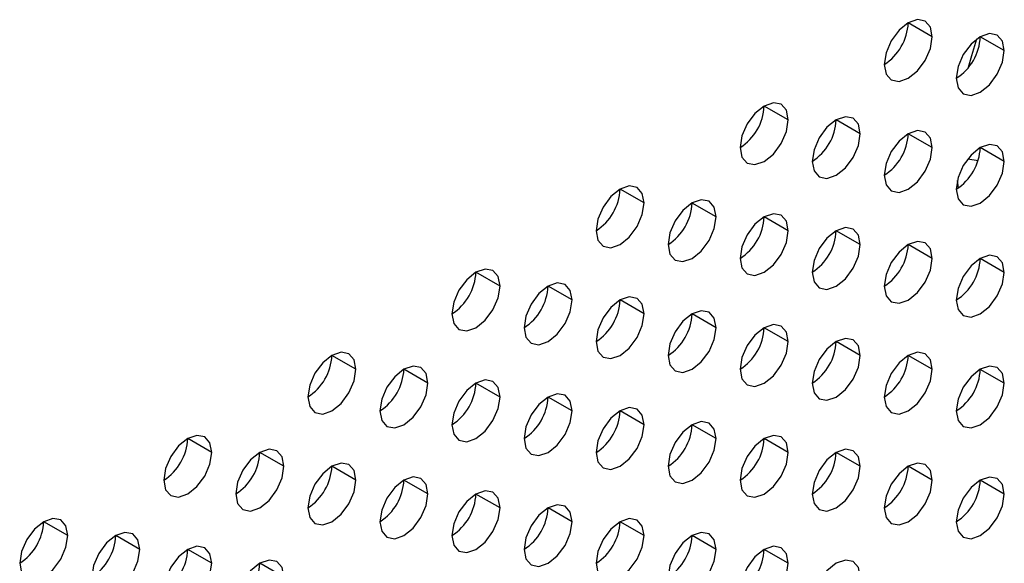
# Model space of a CAD drawing. Header units: millimetres. Extents: x 0 to 1118, y 0 to 864.
# Tile 165 of 256: x 961.19 to 964.09, y 655.2 to 656.8. Entities that reach past the tile are written whole.
import ezdxf

# ---------------------------------------------------------------- set-up
doc = ezdxf.new("R2010")
doc.units = ezdxf.units.MM

msp = doc.modelspace()

# ---------------------------------------------------------------- linework, layer by layer
at = {"color": 7, "linetype": 'Continuous', "lineweight": 25}
for p, q in [((963.8769, 656.7521), (963.8061, 656.7929)), ((964.089, 656.7113), (964.0183, 656.7521)), ((963.4526, 656.5072), (963.3819, 656.548)), ((963.6647, 656.4663), (963.594, 656.5072)), ((963.8769, 656.4255), (963.8061, 656.4663)), ((964.089, 656.3846), (964.0183, 656.4255)), ((963.0283, 656.2623), (962.9576, 656.3031)), ((963.2405, 656.2214), (963.1697, 656.2622)), ((963.4526, 656.1806), (963.3819, 656.2214)), ((963.6647, 656.1397), (963.594, 656.1805)), ((963.8769, 656.0989), (963.8061, 656.1397)), ((964.089, 656.058), (964.0183, 656.0989)), ((962.6041, 656.0173), (962.5333, 656.0582)), ((962.8162, 655.9765), (962.7455, 656.0173)), ((963.0283, 655.9357), (962.9576, 655.9765)), ((963.2405, 655.8948), (963.1697, 655.9356)), ((963.4526, 655.854), (963.3819, 655.8948)), ((963.6647, 655.8131), (963.594, 655.8539)), ((962.1798, 655.7724), (962.1091, 655.8132)), ((963.8769, 655.7723), (963.8061, 655.8131)), ((962.3919, 655.7316), (962.3212, 655.7724)), ((964.089, 655.7314), (964.0183, 655.7722)), ((962.6041, 655.6907), (962.5333, 655.7315)), ((962.8162, 655.6499), (962.7455, 655.6907)), ((963.0283, 655.609), (962.9576, 655.6499)), ((963.2405, 655.5682), (963.1697, 655.609)), ((961.7555, 655.5275), (961.6848, 655.5683)), ((963.4526, 655.5273), (963.3819, 655.5682)), ((961.9677, 655.4867), (961.897, 655.5275)), ((963.6647, 655.4865), (963.594, 655.5273)), ((962.1798, 655.4458), (962.1091, 655.4866)), ((963.8769, 655.4456), (963.8061, 655.4865)), ((962.3919, 655.405), (962.3212, 655.4458)), ((964.089, 655.4048), (964.0183, 655.4456)), ((962.6041, 655.3641), (962.5333, 655.4049)), ((962.8162, 655.3233), (962.7455, 655.3641)), ((961.3313, 655.2826), (961.2606, 655.3234)), ((963.0283, 655.2824), (962.9576, 655.3232)), ((961.5434, 655.2417), (961.4727, 655.2826)), ((963.2405, 655.2416), (963.1697, 655.2824)), ((961.7555, 655.2009), (961.6848, 655.2417)), ((963.4526, 655.2007), (963.3819, 655.2415)), ((961.9677, 655.16), (961.897, 655.2009))]:
    msp.add_line(p, q, dxfattribs=at)
at = {"color": 8, "linetype": 'Continuous', "lineweight": 25}
for p, q in [((964.0073, 656.7447), (963.9923, 656.6956)), ((963.9923, 656.6956), (963.9829, 656.661)), ((963.9813, 656.3921), (964.0117, 656.3874)), ((963.9505, 656.3282), (963.9528, 656.3062))]:
    msp.add_line(p, q, dxfattribs=at)
at = {"color": 7, "linetype": 'Continuous', "lineweight": 25, "flags": 128}
for points in [[(963.8769, 656.7521), (963.8715, 656.7803), (963.8561, 656.7979), (963.8332, 656.8024), (963.8061, 656.7929), (963.7791, 656.7711), (963.7561, 656.7402), (963.7408, 656.7048), (963.7354, 656.6705)], [(963.7354, 656.6705), (963.7408, 656.6423), (963.7561, 656.6247), (963.7791, 656.6202), (963.8061, 656.6296), (963.8332, 656.6515), (963.8561, 656.6824), (963.8715, 656.7178), (963.8769, 656.7521)], [(964.089, 656.7113), (964.0836, 656.7394), (964.0683, 656.757), (964.0453, 656.7615), (964.0183, 656.7521), (963.9912, 656.7303), (963.9683, 656.6993), (963.9529, 656.664), (963.9476, 656.6296)], [(963.9476, 656.6296), (963.9529, 656.6015), (963.9683, 656.5838), (963.9912, 656.5794), (964.0183, 656.5888), (964.0453, 656.6106), (964.0683, 656.6416), (964.0836, 656.6769), (964.089, 656.7113)], [(963.4526, 656.5072), (963.4472, 656.5353), (963.4319, 656.553), (963.4089, 656.5574), (963.3819, 656.548), (963.3548, 656.5262), (963.3319, 656.4952), (963.3165, 656.4599), (963.3112, 656.4255)], [(963.6647, 656.4663), (963.6593, 656.4945), (963.644, 656.5121), (963.6211, 656.5166), (963.594, 656.5072), (963.5669, 656.4853), (963.544, 656.4544), (963.5287, 656.4191), (963.5233, 656.3847)], [(963.3112, 656.4255), (963.3165, 656.3974), (963.3319, 656.3798), (963.3548, 656.3753), (963.3819, 656.3847), (963.4089, 656.4066), (963.4319, 656.4375), (963.4472, 656.4728), (963.4526, 656.5072)], [(963.5233, 656.3847), (963.5287, 656.3566), (963.544, 656.3389), (963.5669, 656.3345), (963.594, 656.3439), (963.6211, 656.3657), (963.644, 656.3966), (963.6593, 656.432), (963.6647, 656.4663)], [(963.8769, 656.4255), (963.8715, 656.4536), (963.8561, 656.4713), (963.8332, 656.4757), (963.8061, 656.4663), (963.7791, 656.4445), (963.7561, 656.4136), (963.7408, 656.3782), (963.7354, 656.3439)], [(963.7354, 656.3439), (963.7408, 656.3157), (963.7561, 656.2981), (963.7791, 656.2936), (963.8061, 656.303), (963.8332, 656.3249), (963.8561, 656.3558), (963.8715, 656.3911), (963.8769, 656.4255)], [(964.089, 656.3846), (964.0836, 656.4128), (964.0683, 656.4304), (964.0453, 656.4349), (964.0183, 656.4255), (963.9912, 656.4036), (963.9683, 656.3727), (963.9529, 656.3374), (963.9476, 656.303)], [(963.9476, 656.303), (963.9529, 656.2749), (963.9683, 656.2572), (963.9912, 656.2528), (964.0183, 656.2622), (964.0453, 656.284), (964.0683, 656.315), (964.0836, 656.3503), (964.089, 656.3846)], [(963.0283, 656.2623), (963.0229, 656.2904), (963.0076, 656.3081), (962.9847, 656.3125), (962.9576, 656.3031), (962.9306, 656.2813), (962.9076, 656.2503), (962.8923, 656.215), (962.8869, 656.1806)], [(962.8869, 656.1806), (962.8923, 656.1525), (962.9076, 656.1348), (962.9306, 656.1304), (962.9576, 656.1398), (962.9847, 656.1616), (963.0076, 656.1926), (963.0229, 656.2279), (963.0283, 656.2623)], [(963.2405, 656.2214), (963.2351, 656.2496), (963.2197, 656.2672), (963.1968, 656.2717), (963.1697, 656.2623), (963.1427, 656.2404), (963.1197, 656.2095), (963.1044, 656.1741), (963.099, 656.1398)], [(963.099, 656.1398), (963.1044, 656.1116), (963.1197, 656.094), (963.1427, 656.0895), (963.1697, 656.0989), (963.1968, 656.1208), (963.2197, 656.1517), (963.2351, 656.1871), (963.2405, 656.2214)], [(963.4526, 656.1806), (963.4472, 656.2087), (963.4319, 656.2264), (963.4089, 656.2308), (963.3819, 656.2214), (963.3548, 656.1996), (963.3319, 656.1686), (963.3165, 656.1333), (963.3112, 656.0989)], [(963.3112, 656.0989), (963.3165, 656.0708), (963.3319, 656.0532), (963.3548, 656.0487), (963.3819, 656.0581), (963.4089, 656.0799), (963.4319, 656.1109), (963.4472, 656.1462), (963.4526, 656.1806)], [(963.6647, 656.1397), (963.6593, 656.1679), (963.644, 656.1855), (963.6211, 656.19), (963.594, 656.1806), (963.5669, 656.1587), (963.544, 656.1278), (963.5287, 656.0924), (963.5233, 656.0581)], [(963.5233, 656.0581), (963.5287, 656.0299), (963.544, 656.0123), (963.5669, 656.0078), (963.594, 656.0173), (963.6211, 656.0391), (963.644, 656.07), (963.6593, 656.1054), (963.6647, 656.1397)], [(963.8769, 656.0989), (963.8715, 656.127), (963.8561, 656.1447), (963.8332, 656.1491), (963.8061, 656.1397), (963.7791, 656.1179), (963.7561, 656.0869), (963.7408, 656.0516), (963.7354, 656.0172)], [(964.089, 656.058), (964.0836, 656.0862), (964.0683, 656.1038), (964.0453, 656.1083), (964.0183, 656.0989), (963.9912, 656.077), (963.9683, 656.0461), (963.9529, 656.0107), (963.9476, 655.9764)], [(963.7354, 656.0172), (963.7408, 655.9891), (963.7561, 655.9715), (963.7791, 655.967), (963.8061, 655.9764), (963.8332, 655.9982), (963.8561, 656.0292), (963.8715, 656.0645), (963.8769, 656.0989)], [(962.6041, 656.0173), (962.5987, 656.0455), (962.5833, 656.0631), (962.5604, 656.0676), (962.5333, 656.0582), (962.5063, 656.0363), (962.4833, 656.0054), (962.468, 655.9701), (962.4626, 655.9357)], [(963.9476, 655.9764), (963.9529, 655.9483), (963.9683, 655.9306), (963.9912, 655.9262), (964.0183, 655.9356), (964.0453, 655.9574), (964.0683, 655.9883), (964.0836, 656.0237), (964.089, 656.058)], [(962.4626, 655.9357), (962.468, 655.9076), (962.4833, 655.8899), (962.5063, 655.8855), (962.5333, 655.8949), (962.5604, 655.9167), (962.5833, 655.9477), (962.5987, 655.983), (962.6041, 656.0173)], [(962.8162, 655.9765), (962.8108, 656.0046), (962.7955, 656.0223), (962.7725, 656.0267), (962.7455, 656.0173), (962.7184, 655.9955), (962.6955, 655.9646), (962.6802, 655.9292), (962.6748, 655.8949)], [(962.6748, 655.8949), (962.6802, 655.8667), (962.6955, 655.8491), (962.7184, 655.8446), (962.7455, 655.854), (962.7725, 655.8759), (962.7955, 655.9068), (962.8108, 655.9421), (962.8162, 655.9765)], [(963.0283, 655.9357), (963.0229, 655.9638), (963.0076, 655.9814), (962.9847, 655.9859), (962.9576, 655.9765), (962.9306, 655.9546), (962.9076, 655.9237), (962.8923, 655.8884), (962.8869, 655.854)], [(962.8869, 655.854), (962.8923, 655.8259), (962.9076, 655.8082), (962.9306, 655.8038), (962.9576, 655.8132), (962.9847, 655.835), (963.0076, 655.866), (963.0229, 655.9013), (963.0283, 655.9357)], [(963.2405, 655.8948), (963.2351, 655.9229), (963.2197, 655.9406), (963.1968, 655.945), (963.1697, 655.9356), (963.1427, 655.9138), (963.1197, 655.8829), (963.1044, 655.8475), (963.099, 655.8132)], [(963.4526, 655.854), (963.4472, 655.8821), (963.4319, 655.8997), (963.4089, 655.9042), (963.3819, 655.8948), (963.3548, 655.873), (963.3319, 655.842), (963.3165, 655.8067), (963.3112, 655.7723)], [(963.099, 655.8132), (963.1044, 655.785), (963.1197, 655.7674), (963.1427, 655.7629), (963.1697, 655.7723), (963.1968, 655.7942), (963.2197, 655.8251), (963.2351, 655.8605), (963.2405, 655.8948)], [(963.3112, 655.7723), (963.3165, 655.7442), (963.3319, 655.7265), (963.3548, 655.7221), (963.3819, 655.7315), (963.4089, 655.7533), (963.4319, 655.7843), (963.4472, 655.8196), (963.4526, 655.854)], [(963.6647, 655.8131), (963.6593, 655.8413), (963.644, 655.8589), (963.6211, 655.8634), (963.594, 655.8539), (963.5669, 655.8321), (963.544, 655.8012), (963.5287, 655.7658), (963.5233, 655.7315)], [(962.1798, 655.7724), (962.1744, 655.8006), (962.1591, 655.8182), (962.1361, 655.8227), (962.1091, 655.8133), (962.082, 655.7914), (962.0591, 655.7605), (962.0438, 655.7251), (962.0384, 655.6908)], [(963.8769, 655.7723), (963.8715, 655.8004), (963.8561, 655.818), (963.8332, 655.8225), (963.8061, 655.8131), (963.7791, 655.7913), (963.7561, 655.7603), (963.7408, 655.725), (963.7354, 655.6906)], [(963.5233, 655.7315), (963.5287, 655.7033), (963.544, 655.6857), (963.5669, 655.6812), (963.594, 655.6906), (963.6211, 655.7125), (963.644, 655.7434), (963.6593, 655.7788), (963.6647, 655.8131)], [(962.0384, 655.6908), (962.0438, 655.6626), (962.0591, 655.645), (962.082, 655.6405), (962.1091, 655.6499), (962.1361, 655.6718), (962.1591, 655.7027), (962.1744, 655.7381), (962.1798, 655.7724)], [(962.3919, 655.7316), (962.3865, 655.7597), (962.3712, 655.7774), (962.3483, 655.7818), (962.3212, 655.7724), (962.2942, 655.7506), (962.2712, 655.7196), (962.2559, 655.6843), (962.2505, 655.6499)], [(963.7354, 655.6906), (963.7408, 655.6625), (963.7561, 655.6448), (963.7791, 655.6404), (963.8061, 655.6498), (963.8332, 655.6716), (963.8561, 655.7026), (963.8715, 655.7379), (963.8769, 655.7723)], [(964.089, 655.7314), (964.0836, 655.7596), (964.0683, 655.7772), (964.0453, 655.7817), (964.0183, 655.7723), (963.9912, 655.7504), (963.9683, 655.7195), (963.9529, 655.6841), (963.9476, 655.6498)], [(962.2505, 655.6499), (962.2559, 655.6218), (962.2712, 655.6042), (962.2942, 655.5997), (962.3212, 655.6091), (962.3483, 655.6309), (962.3712, 655.6619), (962.3865, 655.6972), (962.3919, 655.7316)], [(962.6041, 655.6907), (962.5987, 655.7189), (962.5833, 655.7365), (962.5604, 655.741), (962.5333, 655.7316), (962.5063, 655.7097), (962.4833, 655.6788), (962.468, 655.6434), (962.4626, 655.6091)], [(963.9476, 655.6498), (963.9529, 655.6216), (963.9683, 655.604), (963.9912, 655.5995), (964.0183, 655.6089), (964.0453, 655.6308), (964.0683, 655.6617), (964.0836, 655.6971), (964.089, 655.7314)], [(962.8162, 655.6499), (962.8108, 655.678), (962.7955, 655.6957), (962.7725, 655.7001), (962.7455, 655.6907), (962.7184, 655.6689), (962.6955, 655.6379), (962.6802, 655.6026), (962.6748, 655.5682)], [(962.4626, 655.6091), (962.468, 655.5809), (962.4833, 655.5633), (962.5063, 655.5588), (962.5333, 655.5683), (962.5604, 655.5901), (962.5833, 655.621), (962.5987, 655.6564), (962.6041, 655.6907)], [(962.6748, 655.5682), (962.6802, 655.5401), (962.6955, 655.5225), (962.7184, 655.518), (962.7455, 655.5274), (962.7725, 655.5492), (962.7955, 655.5802), (962.8108, 655.6155), (962.8162, 655.6499)], [(963.0283, 655.609), (963.0229, 655.6372), (963.0076, 655.6548), (962.9847, 655.6593), (962.9576, 655.6499), (962.9306, 655.628), (962.9076, 655.5971), (962.8923, 655.5617), (962.8869, 655.5274)], [(963.2405, 655.5682), (963.2351, 655.5963), (963.2197, 655.614), (963.1968, 655.6184), (963.1697, 655.609), (963.1427, 655.5872), (963.1197, 655.5562), (963.1044, 655.5209), (963.099, 655.4865)], [(962.8869, 655.5274), (962.8923, 655.4993), (962.9076, 655.4816), (962.9306, 655.4772), (962.9576, 655.4866), (962.9847, 655.5084), (963.0076, 655.5393), (963.0229, 655.5747), (963.0283, 655.609)], [(961.7555, 655.5275), (961.7501, 655.5556), (961.7348, 655.5733), (961.7119, 655.5777), (961.6848, 655.5683), (961.6578, 655.5465), (961.6348, 655.5156), (961.6195, 655.4802), (961.6141, 655.4459)], [(963.099, 655.4865), (963.1044, 655.4584), (963.1197, 655.4408), (963.1427, 655.4363), (963.1697, 655.4457), (963.1968, 655.4676), (963.2197, 655.4985), (963.2351, 655.5338), (963.2405, 655.5682)], [(963.4526, 655.5273), (963.4472, 655.5555), (963.4319, 655.5731), (963.4089, 655.5776), (963.3819, 655.5682), (963.3548, 655.5463), (963.3319, 655.5154), (963.3165, 655.4801), (963.3112, 655.4457)], [(961.6141, 655.4459), (961.6195, 655.4177), (961.6348, 655.4001), (961.6578, 655.3956), (961.6848, 655.405), (961.7119, 655.4269), (961.7348, 655.4578), (961.7501, 655.4931), (961.7555, 655.5275)], [(961.9677, 655.4867), (961.9623, 655.5148), (961.947, 655.5324), (961.924, 655.5369), (961.897, 655.5275), (961.8699, 655.5057), (961.847, 655.4747), (961.8316, 655.4394), (961.8262, 655.405)], [(963.3112, 655.4457), (963.3165, 655.4176), (963.3319, 655.3999), (963.3548, 655.3955), (963.3819, 655.4049), (963.4089, 655.4267), (963.4319, 655.4576), (963.4472, 655.493), (963.4526, 655.5273)], [(963.6647, 655.4865), (963.6593, 655.5146), (963.644, 655.5323), (963.6211, 655.5367), (963.594, 655.5273), (963.5669, 655.5055), (963.544, 655.4745), (963.5287, 655.4392), (963.5233, 655.4049)], [(962.1798, 655.4458), (962.1744, 655.4739), (962.1591, 655.4916), (962.1361, 655.496), (962.1091, 655.4866), (962.082, 655.4648), (962.0591, 655.4339), (962.0438, 655.3985), (962.0384, 655.3642)], [(963.8769, 655.4456), (963.8715, 655.4738), (963.8561, 655.4914), (963.8332, 655.4959), (963.8061, 655.4865), (963.7791, 655.4646), (963.7561, 655.4337), (963.7408, 655.3984), (963.7354, 655.364)], [(961.8262, 655.405), (961.8316, 655.3769), (961.847, 655.3592), (961.8699, 655.3548), (961.897, 655.3642), (961.924, 655.386), (961.947, 655.417), (961.9623, 655.4523), (961.9677, 655.4867)], [(963.5233, 655.4049), (963.5287, 655.3767), (963.544, 655.3591), (963.5669, 655.3546), (963.594, 655.364), (963.6211, 655.3859), (963.644, 655.4168), (963.6593, 655.4521), (963.6647, 655.4865)], [(962.0384, 655.3642), (962.0438, 655.336), (962.0591, 655.3184), (962.082, 655.3139), (962.1091, 655.3233), (962.1361, 655.3452), (962.1591, 655.3761), (962.1744, 655.4115), (962.1798, 655.4458)], [(962.3919, 655.405), (962.3865, 655.4331), (962.3712, 655.4507), (962.3483, 655.4552), (962.3212, 655.4458), (962.2942, 655.424), (962.2712, 655.393), (962.2559, 655.3577), (962.2505, 655.3233)], [(963.7354, 655.364), (963.7408, 655.3359), (963.7561, 655.3182), (963.7791, 655.3138), (963.8061, 655.3232), (963.8332, 655.345), (963.8561, 655.376), (963.8715, 655.4113), (963.8769, 655.4456)], [(964.089, 655.4048), (964.0836, 655.4329), (964.0683, 655.4506), (964.0453, 655.455), (964.0183, 655.4456), (963.9912, 655.4238), (963.9683, 655.3929), (963.9529, 655.3575), (963.9476, 655.3232)], [(962.6041, 655.3641), (962.5987, 655.3923), (962.5833, 655.4099), (962.5604, 655.4144), (962.5333, 655.4049), (962.5063, 655.3831), (962.4833, 655.3522), (962.468, 655.3168), (962.4626, 655.2825)], [(962.2505, 655.3233), (962.2559, 655.2952), (962.2712, 655.2775), (962.2942, 655.2731), (962.3212, 655.2825), (962.3483, 655.3043), (962.3712, 655.3353), (962.3865, 655.3706), (962.3919, 655.405)], [(963.9476, 655.3232), (963.9529, 655.295), (963.9683, 655.2774), (963.9912, 655.2729), (964.0183, 655.2823), (964.0453, 655.3042), (964.0683, 655.3351), (964.0836, 655.3704), (964.089, 655.4048)], [(962.4626, 655.2825), (962.468, 655.2543), (962.4833, 655.2367), (962.5063, 655.2322), (962.5333, 655.2416), (962.5604, 655.2635), (962.5833, 655.2944), (962.5987, 655.3298), (962.6041, 655.3641)], [(962.8162, 655.3233), (962.8108, 655.3514), (962.7955, 655.369), (962.7725, 655.3735), (962.7455, 655.3641), (962.7184, 655.3423), (962.6955, 655.3113), (962.6802, 655.276), (962.6748, 655.2416)], [(961.3313, 655.2826), (961.3259, 655.3107), (961.3106, 655.3284), (961.2876, 655.3328), (961.2606, 655.3234), (961.2335, 655.3016), (961.2106, 655.2706), (961.1952, 655.2353), (961.1898, 655.2009)], [(962.6748, 655.2416), (962.6802, 655.2135), (962.6955, 655.1958), (962.7184, 655.1914), (962.7455, 655.2008), (962.7725, 655.2226), (962.7955, 655.2536), (962.8108, 655.2889), (962.8162, 655.3233)], [(963.0283, 655.2824), (963.0229, 655.3106), (963.0076, 655.3282), (962.9847, 655.3327), (962.9576, 655.3233), (962.9306, 655.3014), (962.9076, 655.2705), (962.8923, 655.2351), (962.8869, 655.2008)], [(961.1898, 655.2009), (961.1952, 655.1728), (961.2106, 655.1552), (961.2335, 655.1507), (961.2606, 655.1601), (961.2876, 655.1819), (961.3106, 655.2129), (961.3259, 655.2482), (961.3313, 655.2826)], [(961.5434, 655.2417), (961.538, 655.2699), (961.5227, 655.2875), (961.4997, 655.292), (961.4727, 655.2826), (961.4456, 655.2607), (961.4227, 655.2298), (961.4074, 655.1944), (961.402, 655.1601)], [(962.8869, 655.2008), (962.8923, 655.1726), (962.9076, 655.155), (962.9306, 655.1505), (962.9576, 655.1599), (962.9847, 655.1818), (963.0076, 655.2127), (963.0229, 655.2481), (963.0283, 655.2824)], [(963.2405, 655.2416), (963.2351, 655.2697), (963.2197, 655.2874), (963.1968, 655.2918), (963.1697, 655.2824), (963.1427, 655.2606), (963.1197, 655.2296), (963.1044, 655.1943), (963.099, 655.1599)], [(961.402, 655.1601), (961.4074, 655.132), (961.4227, 655.1143), (961.4456, 655.1099), (961.4727, 655.1193), (961.4997, 655.1411), (961.5227, 655.172), (961.538, 655.2074), (961.5434, 655.2417)], [(961.7555, 655.2009), (961.7501, 655.229), (961.7348, 655.2467), (961.7119, 655.2511), (961.6848, 655.2417), (961.6578, 655.2199), (961.6348, 655.1889), (961.6195, 655.1536), (961.6141, 655.1192)], [(963.099, 655.1599), (963.1044, 655.1318), (963.1197, 655.1141), (963.1427, 655.1097), (963.1697, 655.1191), (963.1968, 655.1409), (963.2197, 655.1719), (963.2351, 655.2072), (963.2405, 655.2416)], [(963.4526, 655.2007), (963.4472, 655.2289), (963.4319, 655.2465), (963.4089, 655.251), (963.3819, 655.2416), (963.3548, 655.2197), (963.3319, 655.1888), (963.3165, 655.1534), (963.3112, 655.1191)], [(961.9677, 655.16), (961.9623, 655.1882), (961.947, 655.2058), (961.924, 655.2103), (961.897, 655.2009), (961.8699, 655.179), (961.847, 655.1481), (961.8316, 655.1128), (961.8262, 655.0784)], [(963.6647, 655.1599), (963.6593, 655.188), (963.644, 655.2057), (963.6211, 655.2101), (963.594, 655.2007), (963.5669, 655.1789), (963.544, 655.1479), (963.5287, 655.1126), (963.5233, 655.0782)], [(961.6141, 655.1192), (961.6195, 655.0911), (961.6348, 655.0735), (961.6578, 655.069), (961.6848, 655.0784), (961.7119, 655.1002), (961.7348, 655.1312), (961.7501, 655.1665), (961.7555, 655.2009)], [(963.3112, 655.1191), (963.3165, 655.0909), (963.3319, 655.0733), (963.3548, 655.0688), (963.3819, 655.0783), (963.4089, 655.1001), (963.4319, 655.131), (963.4472, 655.1664), (963.4526, 655.2007)]]:
    msp.add_lwpolyline(points, dxfattribs=at)
at = {"color": 7, "linetype": 'Continuous', "lineweight": 25}
for centre in [(963.6526, 656.7999), (963.8648, 656.7591), (963.2284, 656.555), (963.4405, 656.5142), (963.6526, 656.4733), (963.8648, 656.4325), (962.8041, 656.3101), (963.0162, 656.2692), (963.2284, 656.2284), (963.4405, 656.1875), (963.6526, 656.1467), (963.8648, 656.1058), (962.3798, 656.0652), (962.592, 656.0243), (962.8041, 655.9835), (963.0162, 655.9426), (963.2284, 655.9018), (963.4405, 655.8609), (961.9556, 655.8202), (963.6526, 655.8201), (962.1677, 655.7794), (963.8648, 655.7792), (962.3798, 655.7385), (962.592, 655.6977), (962.8041, 655.6568), (963.0162, 655.616), (961.5313, 655.5753), (963.2284, 655.5751), (961.7434, 655.5345), (963.4405, 655.5343), (961.9556, 655.4936), (963.6526, 655.4935), (962.1677, 655.4528), (963.8648, 655.4526), (962.3798, 655.4119), (962.592, 655.3711), (961.107, 655.3304), (962.8041, 655.3302), (961.3192, 655.2895), (963.0162, 655.2894), (961.5313, 655.2487), (963.2284, 655.2485), (961.7434, 655.2078)]:
    msp.add_arc(centre, 0.1537, 302.6055, 357.3945, dxfattribs=at)

doc.saveas('drawing.dxf')
